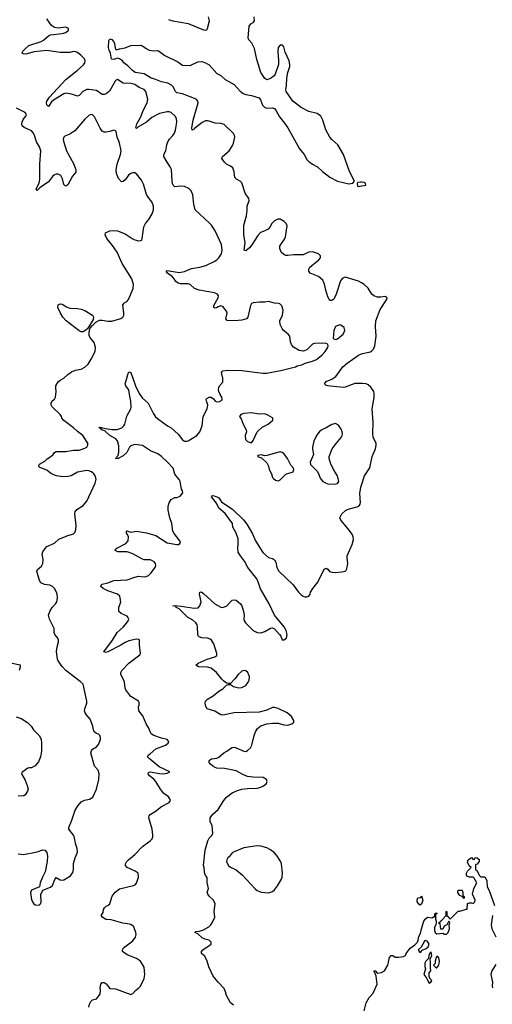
# Model space of a CAD drawing. Header units: inches. Extents: x 2293880 to 2522759, y 823965 to 1006879.
# Tile 92 of 256: x 2336427 to 2341369, y 943619 to 953921. Entities that reach past the tile are written whole.
import ezdxf

# ---------------------------------------------------------------- set-up
doc = ezdxf.new("R2010")
doc.units = ezdxf.units.IN
doc.header["$MEASUREMENT"] = 0
for name, color, linetype in [('C3934', 7, 'Continuous'), ('C3935', 7, 'Continuous'), ('C3944', 7, 'Continuous'), ('C3945', 7, 'Continuous')]:
    doc.layers.add(name, color=color, linetype=linetype)

msp = doc.modelspace()

# ---------------------------------------------------------------- linework, layer by layer
at = {"layer": 'C3934', "color": 5}
for points, elevation in [([(2336410, 945192), (2336467, 945187), (2336610, 945215), (2336670, 945234), (2336690, 945233), (2336710, 945207), (2336718, 945170), (2336714, 945114), (2336695, 945005), (2336665, 944950), (2336641, 944890), (2336634, 944850), (2336550, 944812), (2336541, 944790), (2336550, 944714), (2336561, 944690), (2336576, 944670), (2336590, 944661), (2336630, 944656), (2336646, 944670), (2336653, 944687), (2336648, 944768), (2336670, 944814), (2336750, 944846), (2336770, 944861), (2336795, 944925), (2336810, 944946), (2336850, 944921), (2336870, 944918), (2336890, 944922), (2336958, 944962), (2336983, 944997), (2336990, 945030), (2336990, 945092), (2337006, 945150), (2337030, 945210), (2337028, 945250), (2337013, 945290), (2336996, 945376), (2336990, 945390), (2336942, 945450), (2336940, 945470), (2336973, 945547), (2337008, 945650), (2337040, 945700), (2337070, 945737), (2337106, 945754), (2337156, 945764), (2337193, 945787), (2337230, 945870), (2337255, 945970), (2337257, 946030), (2337246, 946070), (2337210, 946110), (2337172, 946250), (2337178, 946270), (2337190, 946287), (2337230, 946314), (2337250, 946336), (2337272, 946390), (2337273, 946410), (2337265, 946430), (2337250, 946445), (2337230, 946453), (2337205, 946470), (2337198, 946490), (2337193, 946530), (2337163, 946603), (2337123, 946650), (2337112, 946670), (2337106, 946690), (2337108, 946710), (2337128, 946770), (2337130, 946790), (2337090, 946970), (2337058, 946998), (2336910, 947111), (2336870, 947152), (2336830, 947212), (2336823, 947230), (2336812, 947310), (2336819, 947361), (2336832, 947410), (2336832, 947430), (2336825, 947450), (2336796, 947490), (2336789, 947510), (2336786, 947550), (2336739, 947650), (2336729, 947690), (2336741, 947730), (2336765, 947770), (2336806, 947814), (2336815, 947830), (2336822, 947870), (2336819, 947910), (2336813, 947930), (2336790, 947969), (2336770, 947992), (2336744, 948004), (2336688, 948010), (2336649, 948030), (2336634, 948054), (2336607, 948150), (2336613, 948170), (2336655, 948205), (2336670, 948230), (2336672, 948272), (2336663, 948330), (2336668, 948352), (2336692, 948388), (2336712, 948408), (2336790, 948443), (2336835, 948485), (2336930, 948525), (2336970, 948533), (2336990, 948542), (2337005, 948555), (2337015, 948585), (2337017, 948630), (2337005, 948750), (2337008, 948772), (2337024, 948796), (2337090, 948838), (2337130, 948885), (2337218, 949070), (2337227, 949113), (2337218, 949150), (2337204, 949170), (2337178, 949190), (2337150, 949201), (2337130, 949203), (2337033, 949187), (2336965, 949150), (2336930, 949141), (2336878, 949138), (2336813, 949147), (2336790, 949155), (2336750, 949175), (2336710, 949206), (2336637, 949237), (2336624, 949250), (2336634, 949270), (2336690, 949301), (2336713, 949327), (2336753, 949350), (2336777, 949370), (2336790, 949391), (2336810, 949403), (2336910, 949404), (2336990, 949416), (2337050, 949417), (2337110, 949437), (2337129, 949450), (2337141, 949470), (2337141, 949490), (2337088, 949570), (2337032, 949612), (2336990, 949651), (2336887, 949727), (2336869, 949750), (2336863, 949770), (2336849, 949790), (2336768, 949870), (2336758, 949890), (2336755, 949910), (2336767, 949933), (2336792, 949950), (2336803, 949970), (2336806, 950000)], 260), ([(2337150, 943590), (2337158, 943622), (2337172, 943648), (2337190, 943667), (2337230, 943676), (2337259, 943710), (2337269, 943730), (2337273, 943767), (2337269, 943790), (2337277, 943830), (2337290, 943846), (2337310, 943847), (2337333, 943833), (2337370, 943784), (2337430, 943782), (2337590, 943721), (2337610, 943731), (2337637, 943763), (2337674, 943790), (2337692, 943808), (2337729, 943890), (2337737, 943930), (2337729, 944009), (2337690, 944069), (2337650, 944099), (2337550, 944137), (2337502, 944170), (2337502, 944190), (2337514, 944210), (2337610, 944285), (2337638, 944322), (2337644, 944350), (2337642, 944370), (2337619, 944430), (2337597, 944450), (2337577, 944457), (2337507, 944467), (2337383, 944503), (2337327, 944507), (2337292, 944530), (2337279, 944550), (2337300, 944580), (2337305, 944610), (2337314, 944630), (2337330, 944646), (2337350, 944654), (2337370, 944671), (2337393, 944750), (2337427, 944793), (2337470, 944826), (2337618, 944862), (2337635, 944870), (2337650, 944885), (2337671, 944949), (2337666, 944990), (2337633, 945013), (2337550, 945049), (2337533, 945070), (2337533, 945090), (2337544, 945110), (2337564, 945130), (2337632, 945188), (2337712, 945270), (2337790, 945328), (2337812, 945350), (2337819, 945370), (2337820, 945390), (2337814, 945450), (2337777, 945570), (2337780, 945590), (2337790, 945606), (2337844, 945636), (2337910, 945690), (2337989, 945730), (2338003, 945750), (2337998, 945770), (2337983, 945790), (2337932, 945830), (2337901, 945870), (2337851, 945951), (2337830, 945975), (2337784, 946010), (2337769, 946030), (2337775, 946045), (2337790, 946050), (2337890, 946033), (2337929, 946031), (2337970, 946039), (2337998, 946050), (2337885, 946105), (2337780, 946190), (2337765, 946210), (2337773, 946230), (2337790, 946239), (2337849, 946291), (2337950, 946330), (2337978, 946350), (2337987, 946370), (2337970, 946391), (2337910, 946402), (2337830, 946430), (2337801, 946450), (2337790, 946470), (2337778, 946510), (2337750, 946553), (2337716, 946636), (2337672, 946690), (2337669, 946730), (2337677, 946750), (2337677, 946777), (2337668, 946790), (2337590, 946839), (2337537, 946910), (2337529, 946930), (2337523, 946990), (2337516, 947010), (2337483, 947070), (2337484, 947090), (2337495, 947110), (2337570, 947190), (2337684, 947276), (2337689, 947291), (2337679, 947379), (2337679, 947430), (2337670, 947437), (2337650, 947438), (2337570, 947422), (2337530, 947405), (2337484, 947376), (2337350, 947306), (2337330, 947299), (2337308, 947308), (2337397, 947430), (2337445, 947510), (2337510, 947565), (2337549, 947610), (2337562, 947630), (2337567, 947650), (2337559, 947670), (2337550, 947679), (2337488, 947708), (2337463, 947730), (2337465, 947770), (2337483, 947830), (2337474, 947890), (2337449, 947910), (2337350, 947945), (2337301, 947970), (2337274, 947990), (2337282, 948010), (2337290, 948014), (2337350, 948030), (2337410, 948055), (2337550, 948062), (2337630, 948088), (2337670, 948097), (2337730, 948092), (2337750, 948095), (2337773, 948107), (2337798, 948130), (2337844, 948190), (2337849, 948210), (2337847, 948230), (2337833, 948250), (2337810, 948264), (2337790, 948270), (2337730, 948268), (2337710, 948275), (2337611, 948331), (2337550, 948354), (2337452, 948352), (2337427, 948367), (2337425, 948370), (2337444, 948390), (2337538, 948442), (2337561, 948470), (2337565, 948510), (2337556, 948536), (2337544, 948550), (2337544, 948570), (2337548, 948572), (2337590, 948560), (2337650, 948569), (2337753, 948553), (2337850, 948523), (2337970, 948449), (2338070, 948429), (2338089, 948431), (2338100, 948440), (2338109, 948450), (2338103, 948470), (2338044, 948544), (2338030, 948570), (2338019, 948650), (2337998, 948710), (2337980, 948790), (2337978, 948830), (2337990, 948865), (2338010, 948901), (2338050, 948923), (2338070, 948923), (2338106, 948934), (2338133, 948970), (2338129, 948990), (2338118, 949010), (2338104, 949090), (2338095, 949110), (2338050, 949166), (2338031, 949230), (2337973, 949293), (2337910, 949350), (2337870, 949377), (2337796, 949410), (2337710, 949465), (2337630, 949476), (2337590, 949464), (2337574, 949450), (2337546, 949394), (2337510, 949357), (2337458, 949330), (2337430, 949330), (2337444, 949336), (2337447, 949350), (2337458, 949362), (2337465, 949395), (2337463, 949463), (2337450, 949514), (2337434, 949534), (2337370, 949569), (2337318, 949618), (2337287, 949630), (2337280, 949640), (2337257, 949650), (2337262, 949658), (2337270, 949658), (2337323, 949643), (2337390, 949632), (2337447, 949633), (2337496, 949650), (2337516, 949670), (2337527, 949690), (2337549, 949771), (2337589, 949850), (2337592, 949868), (2337589, 949931), (2337577, 950000)], 240), ([(2337683, 950000), (2337710, 949962), (2337769, 949909), (2337824, 949804), (2337847, 949767), (2337868, 949748), (2337971, 949671), (2338010, 949649), (2338084, 949584), (2338130, 949526), (2338150, 949510), (2338170, 949510), (2338190, 949516), (2338279, 949570), (2338312, 949610), (2338336, 949670), (2338344, 949770), (2338389, 949851), (2338393, 949890), (2338379, 949930), (2338377, 949950), (2338383, 949957), (2338408, 949970), (2338430, 949970), (2338455, 949955), (2338471, 949931), (2338490, 949923), (2338515, 949925), (2338540, 949940), (2338544, 949950), (2338539, 949970), (2338524, 950000)], 240), ([(2338663, 943610), (2338630, 943635), (2338590, 943710), (2338580, 943750), (2338564, 943784), (2338501, 943850), (2338450, 943915), (2338404, 944010), (2338389, 944070), (2338363, 944123), (2338329, 944150), (2338328, 944170), (2338342, 944190), (2338429, 944250), (2338429, 944270), (2338409, 944290), (2338362, 944302), (2338335, 944315), (2338290, 944355), (2338258, 944370), (2338270, 944382), (2338306, 944386), (2338350, 944400), (2338404, 944430), (2338427, 944450), (2338441, 944470), (2338467, 944530), (2338462, 944590), (2338471, 944671), (2338455, 944710), (2338409, 944750), (2338393, 944770), (2338389, 944790), (2338401, 944830), (2338388, 944892), (2338387, 944947), (2338370, 944966), (2338358, 944998), (2338355, 945050), (2338350, 945070), (2338368, 945232), (2338394, 945330), (2338410, 945358), (2338436, 945384), (2338445, 945410), (2338439, 945490), (2338419, 945530), (2338419, 945570), (2338445, 945610), (2338503, 945657), (2338561, 945750), (2338590, 945787), (2338650, 945831), (2338703, 945857), (2338750, 945870), (2338810, 945878), (2338910, 945882), (2338949, 945891), (2338976, 945904), (2339008, 945930), (2339015, 945950), (2339008, 945970), (2338972, 945992), (2338866, 945994), (2338810, 946002), (2338762, 946022), (2338690, 946063), (2338570, 946086), (2338490, 946090), (2338470, 946096), (2338445, 946110), (2338423, 946130), (2338409, 946150), (2338409, 946170), (2338434, 946186), (2338490, 946196), (2338510, 946205), (2338563, 946250), (2338594, 946266), (2338630, 946297), (2338650, 946305), (2338670, 946308), (2338690, 946304), (2338770, 946266), (2338790, 946264), (2338810, 946273), (2338839, 946301), (2338855, 946330), (2338878, 946430), (2338892, 946470), (2338915, 946505), (2338950, 946533), (2339010, 946553), (2339070, 946562), (2339130, 946559), (2339190, 946542), (2339230, 946538), (2339282, 946558), (2339293, 946570), (2339293, 946590), (2339269, 946630), (2339223, 946670), (2339130, 946713), (2339090, 946725), (2339070, 946724), (2339010, 946696), (2338930, 946675), (2338671, 946669), (2338550, 946645), (2338530, 946649), (2338467, 946687), (2338389, 946709), (2338374, 946734), (2338365, 946770), (2338369, 946790), (2338390, 946813), (2338450, 946848), (2338510, 946897), (2338550, 946921), (2338590, 946958), (2338610, 946965), (2338630, 946965), (2338663, 946943), (2338710, 946929), (2338750, 946934), (2338770, 946943), (2338790, 946956), (2338817, 946990), (2338828, 947010), (2338830, 947050), (2338813, 947090), (2338790, 947108), (2338770, 947110), (2338750, 947103), (2338712, 947070), (2338677, 947023), (2338630, 946975), (2338610, 946974), (2338590, 946979), (2338560, 947000), (2338540, 947020), (2338486, 947090), (2338430, 947137), (2338390, 947146), (2338298, 947150), (2338270, 947169), (2338294, 947190), (2338389, 947230), (2338466, 947254), (2338487, 947270), (2338490, 947290), (2338458, 947390), (2338434, 947430), (2338420, 947440), (2338390, 947449), (2338330, 947452), (2338303, 947463), (2338294, 947474), (2338290, 947490), (2338288, 947570), (2338282, 947590), (2338268, 947610), (2338237, 947637), (2338182, 947670), (2338096, 947756), (2338064, 947770), (2338062, 947782), (2338029, 947790), (2338050, 947792), (2338114, 947786), (2338250, 947765), (2338294, 947766), (2338309, 947790), (2338323, 947830), (2338308, 947910), (2338310, 947932), (2338325, 947935), (2338350, 947918), (2338469, 947809), (2338530, 947773), (2338550, 947771), (2338592, 947788), (2338630, 947831), (2338650, 947846), (2338669, 947851), (2338690, 947846), (2338736, 947810), (2338751, 947790), (2338768, 947730), (2338773, 947690), (2338770, 947650), (2338775, 947630), (2338789, 947609), (2338870, 947530), (2338910, 947510), (2338950, 947507), (2338990, 947520), (2339050, 947554), (2339070, 947557), (2339090, 947548), (2339142, 947490), (2339157, 947470), (2339170, 947432), (2339190, 947431), (2339216, 947450), (2339224, 947490), (2339212, 947530), (2339191, 947570), (2339090, 947690), (2339034, 947810), (2338945, 947965), (2338924, 948030), (2338905, 948070), (2338812, 948190), (2338777, 948257), (2338735, 948310), (2338712, 948350), (2338708, 948390), (2338713, 948430), (2338710, 948490), (2338691, 948550), (2338655, 948610), (2338651, 948651), (2338574, 948754), (2338510, 948810), (2338484, 948864), (2338434, 948930), (2338440, 948940), (2338450, 948943), (2338490, 948930), (2338510, 948917), (2338538, 948878), (2338655, 948795), (2338768, 948688), (2338803, 948643), (2338863, 948543), (2338892, 948470), (2338968, 948348), (2339030, 948293), (2339070, 948282), (2339090, 948270), (2339104, 948244), (2339116, 948190), (2339136, 948150), (2339288, 948008), (2339344, 947930), (2339370, 947902), (2339390, 947889), (2339410, 947882), (2339430, 947882), (2339450, 947891), (2339464, 947910), (2339469, 947931), (2339492, 947970), (2339545, 948035), (2339610, 948171), (2339630, 948181), (2339650, 948171), (2339668, 948148), (2339690, 948141), (2339730, 948138), (2339796, 948144), (2339829, 948151), (2339839, 948161), (2339846, 948174), (2339858, 948230), (2339850, 948290), (2339852, 948310), (2339903, 948430), (2339916, 948484), (2339915, 948510), (2339908, 948530), (2339877, 948577), (2339784, 948684), (2339775, 948710), (2339796, 948750), (2339834, 948786), (2339862, 948798), (2339957, 948823), (2339973, 948830), (2339988, 948852), (2339991, 948870), (2339984, 948964), (2339993, 949030), (2340000, 949051)], 220), ([(2336350, 947188), (2336431, 947170), (2336431, 947150), (2336421, 947110)], 260), ([(2336390, 946627), (2336442, 946610), (2336510, 946566), (2336546, 946530), (2336571, 946490), (2336630, 946431), (2336650, 946392), (2336655, 946350), (2336655, 946270), (2336644, 946210), (2336624, 946156), (2336590, 946114), (2336550, 946095), (2336530, 946095), (2336511, 946089), (2336450, 946046), (2336446, 946030), (2336485, 945965), (2336507, 945910), (2336515, 945870), (2336510, 945848), (2336485, 945810), (2336470, 945799), (2336410, 945796)], 260)]:
    msp.add_lwpolyline(points, dxfattribs=dict(at, elevation=elevation))
for points, elevation in [([(2338850, 949808), (2338770, 949800), (2338738, 949790), (2338727, 949770), (2338744, 949744), (2338763, 949690), (2338794, 949630), (2338797, 949610), (2338786, 949570), (2338788, 949530), (2338810, 949506), (2338850, 949492), (2338870, 949518), (2338910, 949610), (2338964, 949656), (2339024, 949690), (2339070, 949726), (2339074, 949730), (2339075, 949750), (2339070, 949755), (2339023, 949783), (2338990, 949796), (2338930, 949792)], 240), ([(2339730, 949697), (2339690, 949686), (2339630, 949649), (2339586, 949630), (2339565, 949615), (2339530, 949569), (2339503, 949510), (2339490, 949450), (2339488, 949428), (2339498, 949370), (2339463, 949290), (2339467, 949267), (2339536, 949196), (2339552, 949172), (2339570, 949124), (2339597, 949090), (2339630, 949071), (2339650, 949065), (2339718, 949062), (2339750, 949067), (2339764, 949090), (2339750, 949148), (2339718, 949198), (2339679, 949270), (2339662, 949330), (2339662, 949350), (2339696, 949430), (2339735, 949485), (2339789, 949550), (2339798, 949570), (2339802, 949590), (2339800, 949610), (2339790, 949635), (2339760, 949680)], 240), ([(2339150, 949398), (2339010, 949360), (2338990, 949359), (2338952, 949368), (2338918, 949362), (2338914, 949350), (2338955, 949335), (2339010, 949285), (2339027, 949250), (2339036, 949216), (2339061, 949170), (2339071, 949130), (2339080, 949120), (2339103, 949103), (2339130, 949096), (2339150, 949105), (2339210, 949166), (2339288, 949190), (2339295, 949210), (2339289, 949230), (2339261, 949261), (2339226, 949330), (2339190, 949382), (2339173, 949393)], 240), ([(2338910, 945278), (2338770, 945255), (2338670, 945216), (2338650, 945204), (2338617, 945163), (2338602, 945150), (2338592, 945130), (2338591, 945110), (2338611, 945070), (2338630, 945055), (2338690, 945027), (2338754, 944974), (2338890, 944827), (2338910, 944811), (2338953, 944793), (2339030, 944787), (2339070, 944799), (2339090, 944816), (2339123, 944857), (2339166, 944930), (2339172, 944950), (2339175, 944990), (2339165, 945090), (2339157, 945110), (2339124, 945164), (2339090, 945205), (2339050, 945236), (2339010, 945256), (2338950, 945275)], 220)]:
    msp.add_lwpolyline(points, close=True, dxfattribs=dict(at, elevation=elevation))
at = {"layer": 'C3935', "color": 5}
for points, elevation in [([(2340000, 951168), (2339970, 951185), (2339830, 951227), (2339802, 951218), (2339780, 951190), (2339736, 951050), (2339720, 951010), (2339710, 950996), (2339690, 950983), (2339670, 950984), (2339650, 951021), (2339628, 951090), (2339615, 951155), (2339595, 951195), (2339550, 951235), (2339464, 951270), (2339449, 951290), (2339450, 951310), (2339461, 951330), (2339554, 951410), (2339572, 951430), (2339572, 951450), (2339550, 951470), (2339490, 951492), (2339450, 951488), (2339390, 951460), (2339290, 951460), (2339230, 951452), (2339210, 951455), (2339190, 951464), (2339160, 951490), (2339148, 951528), (2339148, 951550), (2339156, 951570), (2339195, 951625), (2339205, 951650), (2339224, 951764), (2339214, 951790), (2339194, 951810), (2339150, 951833), (2339126, 951834), (2339090, 951815), (2339065, 951790), (2339043, 951750), (2339025, 951730), (2338990, 951710), (2338945, 951695), (2338917, 951663), (2338856, 951564), (2338830, 951535), (2338790, 951503), (2338773, 951510), (2338784, 951590), (2338772, 951670), (2338772, 951770), (2338799, 951870), (2338805, 951925), (2338804, 951970), (2338826, 952030), (2338824, 952050), (2338785, 952105), (2338750, 952213), (2338733, 952233), (2338693, 952253), (2338676, 952270), (2338671, 952330), (2338657, 952370), (2338632, 952390), (2338590, 952410), (2338568, 952430), (2338542, 952470), (2338547, 952490), (2338617, 952550), (2338650, 952599), (2338662, 952630), (2338676, 952690), (2338674, 952710), (2338661, 952730), (2338565, 952825), (2338530, 952836), (2338470, 952837), (2338410, 952860), (2338390, 952863), (2338370, 952862), (2338335, 952845), (2338256, 952784), (2338250, 952774), (2338230, 952764), (2338227, 952790), (2338240, 952870), (2338293, 953050), (2338290, 953070), (2338272, 953090), (2338130, 953146), (2338070, 953156), (2338054, 953174), (2338036, 953216), (2338015, 953235), (2337975, 953255), (2337910, 953271), (2337840, 953300), (2337801, 953310), (2337730, 953354), (2337633, 953370), (2337606, 953390), (2337558, 953438), (2337517, 953470), (2337503, 953490), (2337470, 953511), (2337450, 953518), (2337410, 953506), (2337388, 953508), (2337376, 953570), (2337361, 953601), (2337354, 953630), (2337360, 953700), (2337370, 953719), (2337390, 953713), (2337413, 953690), (2337419, 953670), (2337424, 953624), (2337434, 953610), (2337450, 953608), (2337470, 953617), (2337530, 953626), (2337590, 953651), (2337690, 953653), (2337710, 953647), (2337750, 953618), (2337782, 953602), (2337830, 953595), (2337870, 953597), (2337890, 953589), (2337946, 953546), (2338079, 953479), (2338130, 953444), (2338210, 953441), (2338290, 953480), (2338330, 953482), (2338371, 953470), (2338410, 953448), (2338490, 953359), (2338530, 953336), (2338576, 953296), (2338670, 953243), (2338734, 953174), (2338764, 953150), (2338790, 953139), (2338850, 953127), (2338930, 953102), (2338944, 953084), (2338966, 953026), (2338990, 953001), (2339010, 952994), (2339070, 952997), (2339090, 952990), (2339110, 952967), (2339143, 952903), (2339197, 952837), (2339230, 952790), (2339352, 952570), (2339400, 952510), (2339430, 952459), (2339450, 952438), (2339489, 952409), (2339541, 952381), (2339592, 952332), (2339670, 952272), (2339750, 952233), (2339870, 952204), (2339909, 952211), (2339928, 952230), (2339874, 952334), (2339813, 952510), (2339755, 952610), (2339690, 952666), (2339669, 952690), (2339629, 952769), (2339598, 952870), (2339575, 952910), (2339553, 952930), (2339538, 952938), (2339450, 952961), (2339370, 953001), (2339284, 953070), (2339215, 953170), (2339211, 953190), (2339217, 953230), (2339220, 953310), (2339232, 953370), (2339250, 953430), (2339252, 953452), (2339245, 953490), (2339202, 953582), (2339190, 953638), (2339178, 953650), (2339170, 953656), (2339150, 953656), (2339129, 953630), (2339125, 953590), (2339134, 953490), (2339132, 953452), (2339097, 953350), (2339087, 953333), (2339050, 953304), (2339010, 953290), (2338990, 953304), (2338950, 953370), (2338905, 953505), (2338881, 953621), (2338855, 953675), (2338822, 953710), (2338816, 953730), (2338828, 953852), (2338844, 953876), (2338870, 953891), (2338883, 953910), (2338880, 953950)], 220), ([(2337984, 953924), (2338030, 953910), (2338190, 953882), (2338350, 953813), (2338370, 953811), (2338384, 953816), (2338392, 953828), (2338412, 953910), (2338403, 953950)], 240), ([(2338524, 950000), (2338510, 950030), (2338505, 950050), (2338508, 950072), (2338517, 950090), (2338551, 950130), (2338551, 950170), (2338537, 950230), (2338550, 950246), (2338605, 950255), (2338751, 950249), (2338970, 950223), (2339010, 950222), (2339173, 950253), (2339311, 950289), (2339330, 950301), (2339378, 950310), (2339413, 950327), (2339490, 950348), (2339530, 950366), (2339585, 950410), (2339621, 950450), (2339649, 950490), (2339653, 950513), (2339645, 950525), (2339632, 950532), (2339590, 950538), (2339510, 950533), (2339490, 950527), (2339430, 950466), (2339390, 950454), (2339350, 950458), (2339290, 950495), (2339270, 950521), (2339257, 950550), (2339250, 950610), (2339236, 950630), (2339184, 950670), (2339170, 950690), (2339152, 950730), (2339147, 950770), (2339176, 950830), (2339182, 950882), (2339167, 950927), (2339147, 950947), (2339133, 950953), (2339090, 950956), (2339030, 950973), (2338990, 950964), (2338935, 950965), (2338870, 950958), (2338850, 950950), (2338839, 950930), (2338813, 950810), (2338798, 950790), (2338750, 950777), (2338710, 950773), (2338610, 950769), (2338595, 950775), (2338582, 950790), (2338595, 950850), (2338590, 950870), (2338550, 950921), (2338530, 950926), (2338503, 950917), (2338485, 950905), (2338470, 950904), (2338458, 950910), (2338457, 950930), (2338501, 951010), (2338505, 951030), (2338494, 951050), (2338463, 951063), (2338302, 951090), (2338255, 951110), (2338209, 951150), (2338190, 951158), (2338110, 951157), (2338084, 951164), (2338061, 951181), (2338044, 951210), (2338025, 951230), (2337974, 951270), (2337960, 951290), (2337970, 951298), (2338095, 951275), (2338150, 951286), (2338223, 951317), (2338310, 951330), (2338372, 951348), (2338459, 951390), (2338489, 951410), (2338509, 951430), (2338536, 951470), (2338544, 951510), (2338537, 951570), (2338470, 951710), (2338432, 951770), (2338413, 951793), (2338262, 951930), (2338248, 951990), (2338239, 952090), (2338221, 952130), (2338194, 952154), (2338150, 952176), (2338110, 952180), (2338050, 952173), (2338033, 952190), (2338026, 952206), (2338021, 952230), (2338014, 952354), (2338002, 952382), (2337969, 952430), (2337935, 952490), (2337936, 952510), (2337956, 952550), (2337965, 952610), (2337977, 952643), (2337993, 952670), (2338030, 952710), (2338045, 952735), (2338056, 952764), (2338070, 952850), (2338066, 952886), (2338054, 952910), (2338012, 952950), (2337990, 952956), (2337970, 952958), (2337890, 952939), (2337810, 952898), (2337752, 952848), (2337662, 952798), (2337650, 952781), (2337643, 952790), (2337652, 952830), (2337695, 952905), (2337719, 952970), (2337760, 953050), (2337766, 953090), (2337747, 953170), (2337730, 953191), (2337678, 953210), (2337630, 953244), (2337590, 953253), (2337510, 953255), (2337450, 953294), (2337430, 953285), (2337424, 953276), (2337367, 953173), (2337330, 953144), (2337310, 953138), (2337290, 953139), (2337230, 953181), (2337150, 953190), (2337130, 953189), (2337102, 953178), (2337088, 953170), (2337050, 953128), (2337030, 953122), (2336970, 953143), (2336910, 953151), (2336890, 953146), (2336781, 953079), (2336760, 953060), (2336730, 953014), (2336710, 953030), (2336707, 953050), (2336711, 953070), (2336738, 953110), (2336910, 953295), (2337027, 953390), (2337093, 953450), (2337110, 953471), (2337113, 953490), (2337106, 953510), (2337070, 953547), (2337030, 953577), (2337010, 953586), (2336990, 953587), (2336950, 953578), (2336850, 953578), (2336710, 953598), (2336577, 953583), (2336490, 953561), (2336463, 953563), (2336454, 953570), (2336461, 953590), (2336478, 953610), (2336522, 953650), (2336650, 953691), (2336675, 953705), (2336730, 953751), (2336750, 953761), (2336870, 953776), (2336910, 953786), (2336937, 953810), (2336937, 953830), (2336910, 953844), (2336830, 953831), (2336790, 953838), (2336759, 953859), (2336710, 953930)], 240), ([(2336806, 950000), (2336809, 950030), (2336804, 950070), (2336806, 950090), (2336828, 950132), (2336850, 950150), (2336889, 950170), (2336930, 950210), (2336970, 950237), (2337010, 950255), (2337070, 950266), (2337110, 950285), (2337142, 950318), (2337175, 950370), (2337215, 950450), (2337220, 950490), (2337205, 950545), (2337168, 950590), (2337154, 950614), (2337152, 950650), (2337163, 950697), (2337170, 950699), (2337182, 950718), (2337190, 950721), (2337224, 950756), (2337263, 950777), (2337290, 950778), (2337350, 950765), (2337390, 950766), (2337484, 950796), (2337505, 950810), (2337515, 950830), (2337517, 950850), (2337504, 950936), (2337523, 950957), (2337549, 950971), (2337565, 950995), (2337614, 951110), (2337618, 951150), (2337599, 951210), (2337497, 951370), (2337446, 951490), (2337399, 951559), (2337340, 951630), (2337321, 951670), (2337324, 951690), (2337370, 951710), (2337410, 951715), (2337450, 951710), (2337530, 951682), (2337604, 951630), (2337630, 951618), (2337670, 951606), (2337698, 951610), (2337705, 951615), (2337709, 951631), (2337725, 951755), (2337742, 951790), (2337776, 951830), (2337813, 951890), (2337827, 951930), (2337827, 951970), (2337810, 952014), (2337770, 952064), (2337753, 952093), (2337720, 952200), (2337701, 952241), (2337650, 952307), (2337630, 952317), (2337610, 952318), (2337590, 952312), (2337566, 952294), (2337530, 952246), (2337509, 952229), (2337490, 952225), (2337460, 952260), (2337438, 952310), (2337435, 952350), (2337446, 952410), (2337482, 952510), (2337489, 952550), (2337472, 952632), (2337447, 952690), (2337436, 952750), (2337430, 952759), (2337410, 952764), (2337370, 952750), (2337330, 952743), (2337310, 952745), (2337290, 952755), (2337267, 952787), (2337210, 952905), (2337190, 952927), (2337170, 952930), (2337150, 952918), (2337110, 952881), (2337002, 952758), (2336950, 952723), (2336899, 952701), (2336888, 952690), (2336882, 952670), (2336885, 952650), (2336918, 952550), (2336993, 952410), (2337015, 952350), (2337014, 952326), (2336978, 952282), (2336930, 952194), (2336910, 952179), (2336903, 952183), (2336890, 952195), (2336875, 952255), (2336857, 952290), (2336830, 952305), (2336810, 952305), (2336790, 952296), (2336770, 952280), (2336730, 952226), (2336638, 952162), (2336610, 952134), (2336601, 952150), (2336630, 952210), (2336637, 952250), (2336639, 952410), (2336648, 952550), (2336634, 952590), (2336604, 952644), (2336582, 952710), (2336570, 952734), (2336550, 952758), (2336474, 952794), (2336452, 952812), (2336449, 952830), (2336454, 952850), (2336465, 952875), (2336490, 952910), (2336498, 952930), (2336495, 952935), (2336485, 952950), (2336394, 952994)], 260), ([(2340000, 952221), (2339990, 952222), (2339964, 952216), (2339954, 952210), (2339958, 952178), (2339970, 952174), (2339996, 952184), (2340000, 952184)], 220), ([(2340000, 950115), (2339930, 950113), (2339830, 950076), (2339810, 950074), (2339646, 950090), (2339630, 950094), (2339614, 950110), (2339630, 950134), (2339690, 950159), (2339734, 950186), (2339807, 950290), (2339850, 950328), (2339970, 950412), (2340000, 950424)], 220), ([(2337577, 950000), (2337571, 950031), (2337564, 950050), (2337536, 950090), (2337530, 950110), (2337545, 950155), (2337557, 950210), (2337570, 950236), (2337590, 950230), (2337638, 950090), (2337676, 950010), (2337683, 950000)], 240)]:
    msp.add_lwpolyline(points, dxfattribs=dict(at, elevation=elevation))
for points, elevation in [([(2337090, 950655), (2337070, 950655), (2337050, 950664), (2336914, 950770), (2336879, 950810), (2336854, 950850), (2336827, 950910), (2336830, 950936), (2336850, 950948), (2336870, 950943), (2336915, 950915), (2336950, 950901), (2337030, 950898), (2337071, 950891), (2337110, 950877), (2337190, 950830), (2337200, 950810), (2337195, 950785), (2337135, 950685), (2337110, 950664)], 260), ([(2339770, 950729), (2339730, 950710), (2339712, 950670), (2339706, 950586), (2339710, 950581), (2339730, 950575), (2339750, 950582), (2339809, 950630), (2339827, 950670), (2339819, 950699), (2339786, 950726)], 240)]:
    msp.add_lwpolyline(points, close=True, dxfattribs=dict(at, elevation=elevation))
at = {"layer": 'C3944', "color": 5}
for points, elevation in [([(2340000, 949051), (2340031, 949149), (2340088, 949232), (2340111, 949349), (2340147, 949430), (2340156, 949470), (2340153, 949490), (2340124, 949550), (2340119, 949590), (2340123, 949710), (2340111, 949850), (2340132, 949968), (2340134, 950000)], 220), ([(2340029, 943550), (2340050, 943636), (2340080, 943690), (2340124, 943736), (2340165, 943830), (2340153, 943913), (2340138, 943958), (2340129, 943971), (2340150, 943971), (2340165, 943945), (2340170, 943945), (2340210, 943951), (2340242, 943970), (2340275, 944030), (2340295, 944110), (2340310, 944131), (2340330, 944131), (2340354, 944114), (2340390, 944111), (2340439, 944121), (2340465, 944135), (2340469, 944150), (2340510, 944205), (2340560, 944240), (2340585, 944270), (2340595, 944290), (2340602, 944330), (2340619, 944361), (2340630, 944410), (2340654, 944490), (2340665, 944510), (2340690, 944531), (2340735, 944525), (2340754, 944534), (2340766, 944534), (2340770, 944574), (2340790, 944574), (2340792, 944570), (2340778, 944562), (2340774, 944550), (2340774, 944510), (2340782, 944490), (2340782, 944470), (2340778, 944450), (2340765, 944425), (2340765, 944390), (2340771, 944371), (2340790, 944358), (2340850, 944362), (2340870, 944354), (2340890, 944354), (2340908, 944372), (2340922, 944410), (2340918, 944450), (2340926, 944470), (2340922, 944482), (2340910, 944486), (2340894, 944450), (2340865, 944435), (2340850, 944406), (2340830, 944406), (2340822, 944462), (2340806, 944470), (2340822, 944478), (2340826, 944490), (2340840, 944500), (2340886, 944550), (2340886, 944590), (2340890, 944592), (2340893, 944587), (2340894, 944550), (2340914, 944530), (2340918, 944518), (2340930, 944514), (2341010, 944594), (2341030, 944594), (2341094, 944614), (2341106, 944614), (2341110, 944674), (2341130, 944682), (2341150, 944682), (2341170, 944674), (2341187, 944693), (2341188, 944710), (2341162, 944770), (2341175, 944830), (2341208, 944890), (2341180, 944940), (2341170, 944949), (2341130, 944949), (2341110, 944958), (2341098, 944970), (2341098, 944990), (2341110, 945012), (2341146, 945050), (2341128, 945068), (2341108, 945108), (2341118, 945130), (2341150, 945154), (2341170, 945134), (2341182, 945138), (2341190, 945154), (2341210, 945152), (2341230, 945134), (2341232, 945112), (2341210, 945086), (2341198, 945082), (2341194, 945070), (2341194, 945030), (2341210, 945014), (2341232, 944970), (2341250, 944952), (2341290, 944952), (2341305, 944930), (2341311, 944910), (2341315, 944850), (2341337, 944810), (2341390, 944652)], 180), ([(2341370, 944550), (2341358, 944450), (2341364, 944410), (2341405, 944325)], 180), ([(2341405, 944035), (2341365, 943970), (2341353, 943930), (2341371, 943850), (2341366, 943810), (2341371, 943790)], 180)]:
    msp.add_lwpolyline(points, dxfattribs=dict(at, elevation=elevation))
at = {"layer": 'C3944', "color": 5, "elevation": 180}
for points in [[(2341070, 944726), (2341062, 944742), (2341030, 944758), (2341018, 944770), (2341008, 944790), (2341010, 944814), (2341053, 944813), (2341062, 944790), (2341062, 944762), (2341073, 944747), (2341074, 944730)], [(2340610, 944658), (2340584, 944690), (2340582, 944710), (2340590, 944734), (2340622, 944738), (2340630, 944754), (2340642, 944710), (2340630, 944666)], [(2340670, 944288), (2340660, 944280), (2340624, 944216), (2340594, 944190), (2340610, 944162), (2340626, 944170), (2340635, 944185), (2340678, 944202), (2340699, 944221), (2340708, 944250), (2340690, 944278)], [(2340730, 944166), (2340718, 944162), (2340705, 944130), (2340700, 944100), (2340672, 944070), (2340662, 944050), (2340664, 944016), (2340671, 943990), (2340652, 943930), (2340685, 943890), (2340702, 943850), (2340710, 943842), (2340726, 943850), (2340738, 943870), (2340723, 943883), (2340708, 943908), (2340708, 943950), (2340726, 943970), (2340722, 944002), (2340723, 944063), (2340718, 944090), (2340735, 944130)], [(2340798, 944118), (2340790, 944118), (2340782, 944110), (2340771, 944070), (2340770, 944046), (2340754, 944030), (2340782, 944002), (2340790, 944002), (2340809, 944030), (2340817, 944070), (2340810, 944106)]]:
    msp.add_lwpolyline(points, close=True, dxfattribs=at)
at = {"layer": 'C3945', "color": 5, "elevation": 220}
for points in [[(2340000, 952184), (2340030, 952185), (2340046, 952190), (2340042, 952210), (2340030, 952217), (2340000, 952221)], [(2340000, 950424), (2340010, 950428), (2340094, 950446), (2340110, 950456), (2340126, 950474), (2340141, 950510), (2340156, 950610), (2340147, 950710), (2340150, 950770), (2340197, 950890), (2340264, 950990), (2340269, 951010), (2340250, 951024), (2340203, 951017), (2340170, 951018), (2340130, 951031), (2340110, 951050), (2340072, 951112), (2340030, 951151), (2340000, 951168)], [(2340134, 950000), (2340135, 950010), (2340131, 950031), (2340097, 950077), (2340070, 950101), (2340050, 950111), (2340010, 950116), (2340000, 950115)]]:
    msp.add_lwpolyline(points, dxfattribs=at)

doc.saveas('drawing.dxf')
